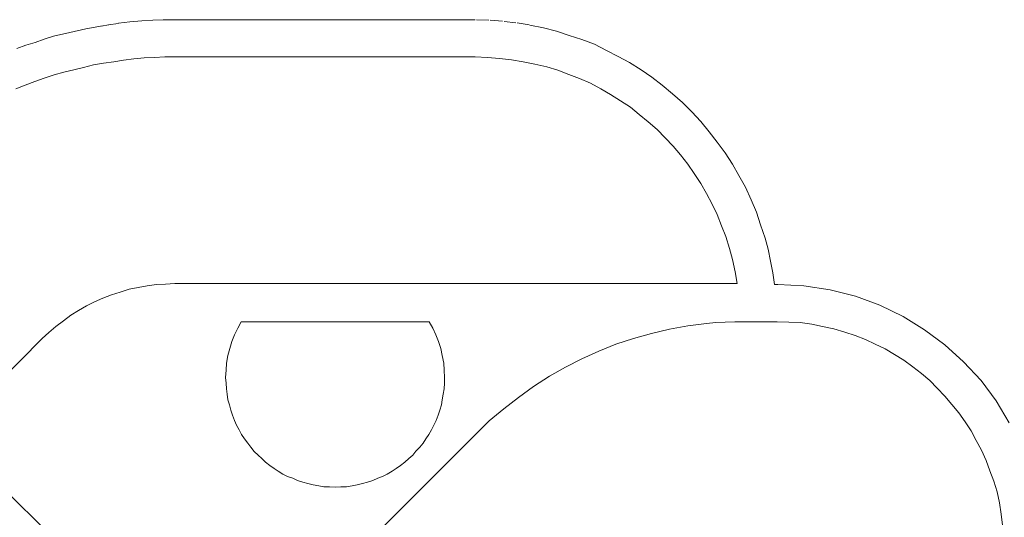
# Model space of a CAD drawing. Extents: x 64716 to 7565828, y -87108 to 5881792.
# Tile 135 of 160: x 291631 to 292405, y -43670 to -43279. Entities that reach past the tile are written whole.
import ezdxf

# ---------------------------------------------------------------- set-up
doc = ezdxf.new("R2010")
doc.units = 0
doc.header["$MEASUREMENT"] = 0
doc.layers.add('linii', color=7, linetype='Continuous', lineweight=15)

msp = doc.modelspace()

# ---------------------------------------------------------------- linework, layer by layer
at = {"layer": 'linii'}
for p, q in [((291717.77, -43281.13, 0), (291727.22, -43280.27, 0)), ((291727.22, -43280.27, 0), (291736, -43279.87, 0)), ((291736, -43279.87, 0), (291744.13, -43279.5, 0)), ((291744.13, -43279.5, 0), (291989.26, -43279.47, 0)), ((291990.39, -43279.5, 0), (291999.99, -43279.86, 0)), ((292001.11, -43279.93, 0), (292010.72, -43280.67, 0)), ((291670.84, -43289.56, 0), (291683.4, -43286.61, 0)), ((291670.84, -43289.56, 0), (291683.4, -43286.61, 0)), ((291670.84, -43289.56, 0), (291683.4, -43286.61, 0)), ((291670.84, -43289.56, 0), (291683.4, -43286.61, 0)), ((291683.4, -43286.61, 0), (291696.33, -43284.39, 0)), ((291683.4, -43286.61, 0), (291696.33, -43284.39, 0)), ((291683.4, -43286.61, 0), (291696.33, -43284.39, 0)), ((291683.4, -43286.61, 0), (291696.33, -43284.39, 0)), ((291695.45, -43284.54, 0), (291701.24, -43283.44, 0)), ((291701.05, -43283.46, 0), (291708.81, -43282.35, 0)), ((291709, -43282.33, 0), (291717.77, -43281.13, 0)), ((292011.96, -43280.79, 0), (292021.2, -43281.9, 0)), ((292022.33, -43282.06, 0), (292031.57, -43283.54, 0)), ((292032.11, -43283.65, 0), (292042.82, -43285.87, 0)), ((292032.11, -43283.65, 0), (292042.82, -43285.87, 0)), ((292032.11, -43283.65, 0), (292042.82, -43285.87, 0)), ((292032.11, -43283.65, 0), (292042.82, -43285.87, 0)), ((292042.82, -43285.87, 0), (292053.17, -43288.46, 0)), ((292042.82, -43285.87, 0), (292053.17, -43288.46, 0)), ((292042.82, -43285.87, 0), (292053.17, -43288.46, 0)), ((292042.82, -43285.87, 0), (292053.17, -43288.46, 0)), ((291643.51, -43297.32, 0), (291650.53, -43294.74, 0)), ((291643.51, -43297.32, 0), (291650.53, -43294.74, 0)), ((291643.51, -43297.32, 0), (291650.53, -43294.74, 0)), ((291643.51, -43297.32, 0), (291650.53, -43294.74, 0)), ((291650.53, -43294.74, 0), (291657.92, -43292.52, 0)), ((291650.53, -43294.74, 0), (291657.92, -43292.52, 0)), ((291650.53, -43294.74, 0), (291657.92, -43292.52, 0)), ((291650.53, -43294.74, 0), (291657.92, -43292.52, 0)), ((291657.92, -43292.52, 0), (291670.84, -43289.56, 0)), ((291657.92, -43292.52, 0), (291670.84, -43289.56, 0)), ((291657.92, -43292.52, 0), (291670.84, -43289.56, 0)), ((291657.92, -43292.52, 0), (291670.84, -43289.56, 0)), ((292053.17, -43288.46, 0), (292063.14, -43291.78, 0)), ((292053.17, -43288.46, 0), (292063.14, -43291.78, 0)), ((292053.17, -43288.46, 0), (292063.14, -43291.78, 0)), ((292053.17, -43288.46, 0), (292063.14, -43291.78, 0)), ((292063.14, -43291.78, 0), (292073.11, -43295.11, 0)), ((292063.14, -43291.78, 0), (292073.11, -43295.11, 0)), ((292063.14, -43291.78, 0), (292073.11, -43295.11, 0)), ((292063.14, -43291.78, 0), (292073.11, -43295.11, 0)), ((292073.11, -43295.11, 0), (292083.09, -43298.8, 0)), ((292073.11, -43295.11, 0), (292083.09, -43298.8, 0)), ((292073.11, -43295.11, 0), (292083.09, -43298.8, 0)), ((292073.11, -43295.11, 0), (292083.09, -43298.8, 0)), ((291629.1, -43302.12, 0), (291636.12, -43299.54, 0)), ((291629.1, -43302.12, 0), (291636.12, -43299.54, 0)), ((291629.1, -43302.12, 0), (291636.12, -43299.54, 0)), ((291629.1, -43302.12, 0), (291636.12, -43299.54, 0)), ((291636.12, -43299.54, 0), (291643.51, -43297.32, 0)), ((291636.12, -43299.54, 0), (291643.51, -43297.32, 0)), ((291636.12, -43299.54, 0), (291643.51, -43297.32, 0)), ((291636.12, -43299.54, 0), (291643.51, -43297.32, 0)), ((292083.09, -43298.8, 0), (292092.32, -43303.6, 0)), ((292083.09, -43298.8, 0), (292092.32, -43303.6, 0)), ((292083.09, -43298.8, 0), (292092.32, -43303.6, 0)), ((292083.09, -43298.8, 0), (292092.32, -43303.6, 0)), ((292092.32, -43303.6, 0), (292101.56, -43308.4, 0)), ((292092.32, -43303.6, 0), (292101.56, -43308.4, 0)), ((292092.32, -43303.6, 0), (292101.56, -43308.4, 0)), ((292092.32, -43303.6, 0), (292101.56, -43308.4, 0)), ((291705.2, -43312.47, 0), (291712.95, -43311.36, 0)), ((291705.2, -43312.47, 0), (291712.95, -43311.36, 0)), ((291712.95, -43311.36, 0), (291721.08, -43310.25, 0)), ((291712.95, -43311.36, 0), (291721.08, -43310.25, 0)), ((291721.08, -43310.25, 0), (291729.21, -43309.51, 0)), ((291721.08, -43310.25, 0), (291729.21, -43309.51, 0)), ((291729.21, -43309.51, 0), (291737.33, -43309.14, 0)), ((291729.21, -43309.51, 0), (291737.33, -43309.14, 0)), ((291737.33, -43309.14, 0), (291745.46, -43308.77, 0)), ((291737.33, -43309.14, 0), (291745.46, -43308.77, 0)), ((291745.46, -43308.77, 0), (291753.59, -43308.77, 0)), ((291745.46, -43308.77, 0), (291753.59, -43308.77, 0)), ((291753.59, -43308.77, 0), (291989.26, -43308.77, 0)), ((291753.59, -43308.77, 0), (291989.26, -43308.77, 0)), ((291989.26, -43308.77, 0), (291998.87, -43309.14, 0)), ((291989.26, -43308.77, 0), (291998.87, -43309.14, 0)), ((291998.87, -43309.14, 0), (292008.47, -43309.88, 0)), ((291998.87, -43309.14, 0), (292008.47, -43309.88, 0)), ((292008.47, -43309.88, 0), (292017.7, -43310.99, 0)), ((292008.47, -43309.88, 0), (292017.7, -43310.99, 0)), ((292017.7, -43310.99, 0), (292026.94, -43312.47, 0)), ((292017.7, -43310.99, 0), (292026.94, -43312.47, 0)), ((292101.56, -43308.4, 0), (292110.42, -43313.21, 0)), ((292101.56, -43308.4, 0), (292110.42, -43313.21, 0)), ((292101.56, -43308.4, 0), (292110.42, -43313.21, 0)), ((292101.56, -43308.4, 0), (292110.42, -43313.21, 0)), ((291666.04, -43320.59, 0), (291673.8, -43318.75, 0)), ((291666.04, -43320.59, 0), (291673.8, -43318.75, 0)), ((291673.8, -43318.75, 0), (291681.56, -43316.9, 0)), ((291673.8, -43318.75, 0), (291681.56, -43316.9, 0)), ((291681.56, -43316.9, 0), (291689.31, -43315.05, 0)), ((291681.56, -43316.9, 0), (291689.31, -43315.05, 0)), ((291689.31, -43315.05, 0), (291697.07, -43313.58, 0)), ((291689.31, -43315.05, 0), (291697.07, -43313.58, 0)), ((291697.07, -43313.58, 0), (291705.2, -43312.47, 0)), ((291697.07, -43313.58, 0), (291705.2, -43312.47, 0)), ((292026.94, -43312.47, 0), (292036.17, -43314.31, 0)), ((292026.94, -43312.47, 0), (292036.17, -43314.31, 0)), ((292036.17, -43314.31, 0), (292045.41, -43316.53, 0)), ((292036.17, -43314.31, 0), (292045.41, -43316.53, 0)), ((292045.41, -43316.53, 0), (292054.27, -43319.12, 0)), ((292045.41, -43316.53, 0), (292054.27, -43319.12, 0)), ((292054.27, -43319.12, 0), (292062.77, -43322.44, 0)), ((292054.27, -43319.12, 0), (292062.77, -43322.44, 0)), ((292110.42, -43313.21, 0), (292119.66, -43318.75, 0)), ((292110.42, -43313.21, 0), (292119.66, -43318.75, 0)), ((292110.42, -43313.21, 0), (292119.66, -43318.75, 0)), ((292110.42, -43313.21, 0), (292119.66, -43318.75, 0)), ((292119.66, -43318.75, 0), (292128.15, -43324.66, 0)), ((292119.66, -43318.75, 0), (292128.15, -43324.66, 0)), ((292119.66, -43318.75, 0), (292128.15, -43324.66, 0)), ((292119.66, -43318.75, 0), (292128.15, -43324.66, 0)), ((291643.14, -43327.98, 0), (291650.53, -43325.4, 0)), ((291643.14, -43327.98, 0), (291650.53, -43325.4, 0)), ((291650.53, -43325.4, 0), (291658.28, -43322.81, 0)), ((291650.53, -43325.4, 0), (291658.28, -43322.81, 0)), ((291658.28, -43322.81, 0), (291666.04, -43320.59, 0)), ((291658.28, -43322.81, 0), (291666.04, -43320.59, 0)), ((292062.77, -43322.44, 0), (292071.27, -43325.77, 0)), ((292062.77, -43322.44, 0), (292071.27, -43325.77, 0)), ((292071.27, -43325.77, 0), (292079.76, -43329.46, 0)), ((292071.27, -43325.77, 0), (292079.76, -43329.46, 0)), ((292128.15, -43324.66, 0), (292136.28, -43330.94, 0)), ((292128.15, -43324.66, 0), (292136.28, -43330.94, 0)), ((292128.15, -43324.66, 0), (292136.28, -43330.94, 0)), ((292128.15, -43324.66, 0), (292136.28, -43330.94, 0)), ((291628.36, -43333.89, 0), (291635.75, -43330.94, 0)), ((291628.36, -43333.89, 0), (291635.75, -43330.94, 0)), ((291635.75, -43330.94, 0), (291643.14, -43327.98, 0)), ((291635.75, -43330.94, 0), (291643.14, -43327.98, 0)), ((292079.76, -43329.46, 0), (292087.89, -43333.89, 0)), ((292079.76, -43329.46, 0), (292087.89, -43333.89, 0)), ((292087.89, -43333.89, 0), (292095.65, -43338.32, 0)), ((292087.89, -43333.89, 0), (292095.65, -43338.32, 0)), ((292136.28, -43330.94, 0), (292144.41, -43337.59, 0)), ((292136.28, -43330.94, 0), (292144.41, -43337.59, 0)), ((292136.28, -43330.94, 0), (292144.41, -43337.59, 0)), ((292136.28, -43330.94, 0), (292144.41, -43337.59, 0)), ((292095.65, -43338.32, 0), (292103.4, -43343.13, 0)), ((292095.65, -43338.32, 0), (292103.4, -43343.13, 0)), ((292144.41, -43337.59, 0), (292152.16, -43344.6, 0)), ((292144.41, -43337.59, 0), (292152.16, -43344.6, 0)), ((292144.41, -43337.59, 0), (292152.16, -43344.6, 0)), ((292144.41, -43337.59, 0), (292152.16, -43344.6, 0)), ((292103.4, -43343.13, 0), (292111.16, -43348.3, 0)), ((292103.4, -43343.13, 0), (292111.16, -43348.3, 0)), ((292111.16, -43348.3, 0), (292118.18, -43353.84, 0)), ((292111.16, -43348.3, 0), (292118.18, -43353.84, 0)), ((292152.16, -43344.6, 0), (292159.55, -43351.99, 0)), ((292152.16, -43344.6, 0), (292159.55, -43351.99, 0)), ((292152.16, -43344.6, 0), (292159.55, -43351.99, 0)), ((292152.16, -43344.6, 0), (292159.55, -43351.99, 0)), ((292118.18, -43353.84, 0), (292125.2, -43359.75, 0)), ((292118.18, -43353.84, 0), (292125.2, -43359.75, 0)), ((292159.55, -43351.99, 0), (292166.57, -43359.38, 0)), ((292159.55, -43351.99, 0), (292166.57, -43359.38, 0)), ((292159.55, -43351.99, 0), (292166.57, -43359.38, 0)), ((292159.55, -43351.99, 0), (292166.57, -43359.38, 0)), ((292125.2, -43359.75, 0), (292132.22, -43365.66, 0)), ((292125.2, -43359.75, 0), (292132.22, -43365.66, 0)), ((292166.57, -43359.38, 0), (292173.22, -43367.51, 0)), ((292166.57, -43359.38, 0), (292173.22, -43367.51, 0)), ((292166.57, -43359.38, 0), (292173.22, -43367.51, 0)), ((292166.57, -43359.38, 0), (292173.22, -43367.51, 0)), ((292132.22, -43365.66, 0), (292138.5, -43372.31, 0)), ((292132.22, -43365.66, 0), (292138.5, -43372.31, 0)), ((292138.5, -43372.31, 0), (292144.78, -43378.96, 0)), ((292138.5, -43372.31, 0), (292144.78, -43378.96, 0)), ((292173.22, -43367.51, 0), (292179.5, -43375.63, 0)), ((292173.22, -43367.51, 0), (292179.5, -43375.63, 0)), ((292173.22, -43367.51, 0), (292179.5, -43375.63, 0)), ((292173.22, -43367.51, 0), (292179.5, -43375.63, 0)), ((292144.78, -43378.96, 0), (292150.69, -43385.61, 0)), ((292144.78, -43378.96, 0), (292150.69, -43385.61, 0)), ((292179.5, -43375.63, 0), (292185.78, -43384.13, 0)), ((292179.5, -43375.63, 0), (292185.78, -43384.13, 0)), ((292179.5, -43375.63, 0), (292185.78, -43384.13, 0)), ((292179.5, -43375.63, 0), (292185.78, -43384.13, 0)), ((292150.69, -43385.61, 0), (292156.23, -43393, 0)), ((292150.69, -43385.61, 0), (292156.23, -43393, 0)), ((292185.78, -43384.13, 0), (292191.32, -43393, 0)), ((292185.78, -43384.13, 0), (292191.32, -43393, 0)), ((292185.78, -43384.13, 0), (292191.32, -43393, 0)), ((292185.78, -43384.13, 0), (292191.32, -43393, 0)), ((292156.23, -43393, 0), (292161.4, -43400.38, 0)), ((292156.23, -43393, 0), (292161.4, -43400.38, 0)), ((292191.32, -43393, 0), (292196.49, -43401.86, 0)), ((292191.32, -43393, 0), (292196.49, -43401.86, 0)), ((292191.32, -43393, 0), (292196.49, -43401.86, 0)), ((292191.32, -43393, 0), (292196.49, -43401.86, 0)), ((292161.4, -43400.38, 0), (292166.57, -43408.14, 0)), ((292161.4, -43400.38, 0), (292166.57, -43408.14, 0)), ((292196.49, -43401.86, 0), (292201.66, -43411.1, 0)), ((292196.49, -43401.86, 0), (292201.66, -43411.1, 0)), ((292196.49, -43401.86, 0), (292201.66, -43411.1, 0)), ((292196.49, -43401.86, 0), (292201.66, -43411.1, 0)), ((292166.57, -43408.14, 0), (292171, -43415.9, 0)), ((292166.57, -43408.14, 0), (292171, -43415.9, 0)), ((292201.66, -43411.1, 0), (292206.09, -43421.07, 0)), ((292201.66, -43411.1, 0), (292206.09, -43421.07, 0)), ((292201.66, -43411.1, 0), (292206.09, -43421.07, 0)), ((292201.66, -43411.1, 0), (292206.09, -43421.07, 0)), ((292171, -43415.9, 0), (292175.44, -43424.39, 0)), ((292171, -43415.9, 0), (292175.44, -43424.39, 0)), ((292175.44, -43424.39, 0), (292179.5, -43432.52, 0)), ((292175.44, -43424.39, 0), (292179.5, -43432.52, 0)), ((292206.09, -43421.07, 0), (292210.16, -43430.67, 0)), ((292206.09, -43421.07, 0), (292210.16, -43430.67, 0)), ((292206.09, -43421.07, 0), (292210.16, -43430.67, 0)), ((292206.09, -43421.07, 0), (292210.16, -43430.67, 0)), ((292179.5, -43432.52, 0), (292182.82, -43441.39, 0)), ((292179.5, -43432.52, 0), (292182.82, -43441.39, 0)), ((292210.16, -43430.67, 0), (292213.48, -43440.65, 0)), ((292210.16, -43430.67, 0), (292213.48, -43440.65, 0)), ((292210.16, -43430.67, 0), (292213.48, -43440.65, 0)), ((292210.16, -43430.67, 0), (292213.48, -43440.65, 0)), ((292182.82, -43441.39, 0), (292186.15, -43449.88, 0)), ((292182.82, -43441.39, 0), (292186.15, -43449.88, 0)), ((292213.48, -43440.65, 0), (292217.18, -43450.99, 0)), ((292213.48, -43440.65, 0), (292217.18, -43450.99, 0)), ((292213.48, -43440.65, 0), (292217.18, -43450.99, 0)), ((292213.48, -43440.65, 0), (292217.18, -43450.99, 0)), ((292186.15, -43449.88, 0), (292189.1, -43459.12, 0)), ((292186.15, -43449.88, 0), (292189.1, -43459.12, 0)), ((292217.18, -43450.99, 0), (292219.39, -43459.86, 0)), ((292217.18, -43450.99, 0), (292219.39, -43459.86, 0)), ((292217.18, -43450.99, 0), (292219.39, -43459.86, 0)), ((292217.18, -43450.99, 0), (292219.39, -43459.86, 0)), ((292189.1, -43459.12, 0), (292191.32, -43467.98, 0)), ((292189.1, -43459.12, 0), (292191.32, -43467.98, 0)), ((292219.39, -43459.86, 0), (292221.24, -43469.09, 0)), ((292219.39, -43459.86, 0), (292221.24, -43469.09, 0)), ((292219.39, -43459.86, 0), (292221.24, -43469.09, 0)), ((292219.39, -43459.86, 0), (292221.24, -43469.09, 0)), ((292191.32, -43467.98, 0), (292193.54, -43477.59, 0)), ((292191.32, -43467.98, 0), (292193.54, -43477.59, 0)), ((292221.24, -43469.09, 0), (292223.09, -43478.32, 0)), ((292221.24, -43469.09, 0), (292223.09, -43478.32, 0)), ((292221.24, -43469.09, 0), (292223.09, -43478.32, 0)), ((292221.24, -43469.09, 0), (292223.09, -43478.32, 0)), ((292193.54, -43477.59, 0), (292195.01, -43486.82, 0)), ((292193.54, -43477.59, 0), (292195.01, -43486.82, 0)), ((292223.09, -43478.32, 0), (292224.56, -43487.56, 0)), ((292223.09, -43478.32, 0), (292224.56, -43487.56, 0)), ((292223.09, -43478.32, 0), (292224.56, -43487.56, 0)), ((292223.09, -43478.32, 0), (292224.56, -43487.56, 0)), ((291731.42, -43488.67, 0), (291724.41, -43489.78, 0)), ((291731.42, -43488.67, 0), (291724.41, -43489.78, 0)), ((291738.81, -43487.56, 0), (291731.42, -43488.67, 0)), ((291738.81, -43487.56, 0), (291731.42, -43488.67, 0)), ((291745.83, -43487.19, 0), (291738.81, -43487.56, 0)), ((291745.83, -43487.19, 0), (291738.81, -43487.56, 0)), ((291753.22, -43486.82, 0), (291745.83, -43487.19, 0)), ((291753.22, -43486.82, 0), (291745.83, -43487.19, 0)), ((292195.01, -43486.82, 0), (291753.22, -43486.82, 0)), ((292195.01, -43486.82, 0), (291753.22, -43486.82, 0)), ((292224.56, -43487.56, 0), (292227.15, -43487.56, 0)), ((292224.56, -43487.56, 0), (292227.15, -43487.56, 0)), ((292224.56, -43487.56, 0), (292227.15, -43487.56, 0)), ((292224.56, -43487.56, 0), (292227.15, -43487.56, 0)), ((292227.15, -43487.56, 0), (292247.47, -43488.67, 0)), ((292227.15, -43487.56, 0), (292247.47, -43488.67, 0)), ((292227.15, -43487.56, 0), (292247.47, -43488.67, 0)), ((292227.15, -43487.56, 0), (292247.47, -43488.67, 0)), ((292247.47, -43488.67, 0), (292268.15, -43491.62, 0)), ((292247.47, -43488.67, 0), (292268.15, -43491.62, 0)), ((292247.47, -43488.67, 0), (292268.15, -43491.62, 0)), ((292247.47, -43488.67, 0), (292268.15, -43491.62, 0)), ((291703.35, -43495.69, 0), (291696.7, -43498.27, 0)), ((291703.35, -43495.69, 0), (291696.7, -43498.27, 0)), ((291710.37, -43493.47, 0), (291703.35, -43495.69, 0)), ((291710.37, -43493.47, 0), (291703.35, -43495.69, 0)), ((291717.39, -43491.25, 0), (291710.37, -43493.47, 0)), ((291717.39, -43491.25, 0), (291710.37, -43493.47, 0)), ((291724.41, -43489.78, 0), (291717.39, -43491.25, 0)), ((291724.41, -43489.78, 0), (291717.39, -43491.25, 0)), ((292268.15, -43491.62, 0), (292288.1, -43496.79, 0)), ((292268.15, -43491.62, 0), (292288.1, -43496.79, 0)), ((292268.15, -43491.62, 0), (292288.1, -43496.79, 0)), ((292268.15, -43491.62, 0), (292288.1, -43496.79, 0)), ((292288.1, -43496.79, 0), (292307.31, -43503.81, 0)), ((292288.1, -43496.79, 0), (292307.31, -43503.81, 0)), ((292288.1, -43496.79, 0), (292307.31, -43503.81, 0)), ((292288.1, -43496.79, 0), (292307.31, -43503.81, 0)), ((291683.77, -43504.18, 0), (291677.49, -43507.88, 0)), ((291683.77, -43504.18, 0), (291677.49, -43507.88, 0)), ((291690.05, -43501.23, 0), (291683.77, -43504.18, 0)), ((291690.05, -43501.23, 0), (291683.77, -43504.18, 0)), ((291696.7, -43498.27, 0), (291690.05, -43501.23, 0)), ((291696.7, -43498.27, 0), (291690.05, -43501.23, 0)), ((292307.31, -43503.81, 0), (292325.41, -43512.68, 0)), ((292307.31, -43503.81, 0), (292325.41, -43512.68, 0)), ((292307.31, -43503.81, 0), (292325.41, -43512.68, 0)), ((292307.31, -43503.81, 0), (292325.41, -43512.68, 0)), ((291671.58, -43511.57, 0), (291665.67, -43516, 0)), ((291671.58, -43511.57, 0), (291665.67, -43516, 0)), ((291677.49, -43507.88, 0), (291671.58, -43511.57, 0)), ((291677.49, -43507.88, 0), (291671.58, -43511.57, 0)), ((291665.67, -43516, 0), (291659.76, -43520.44, 0)), ((291665.67, -43516, 0), (291659.76, -43520.44, 0)), ((291802.72, -43521.91, 0), (291805.3, -43516.74, 0)), ((291802.72, -43521.91, 0), (291805.3, -43516.74, 0)), ((291805.3, -43516.74, 0), (291953.06, -43516.74, 0)), ((291805.3, -43516.74, 0), (291953.06, -43516.74, 0)), ((291953.06, -43516.74, 0), (291956.02, -43521.91, 0)), ((291953.06, -43516.74, 0), (291956.02, -43521.91, 0)), ((292141.82, -43522.65, 0), (292156.23, -43520.07, 0)), ((292141.82, -43522.65, 0), (292156.23, -43520.07, 0)), ((292141.82, -43522.65, 0), (292156.23, -43520.07, 0)), ((292141.82, -43522.65, 0), (292156.23, -43520.07, 0)), ((292156.23, -43520.07, 0), (292171, -43518.22, 0)), ((292156.23, -43520.07, 0), (292171, -43518.22, 0)), ((292156.23, -43520.07, 0), (292171, -43518.22, 0)), ((292156.23, -43520.07, 0), (292171, -43518.22, 0)), ((292171, -43518.22, 0), (292178.39, -43517.48, 0)), ((292171, -43518.22, 0), (292178.39, -43517.48, 0)), ((292171, -43518.22, 0), (292178.39, -43517.48, 0)), ((292171, -43518.22, 0), (292178.39, -43517.48, 0)), ((292178.39, -43517.48, 0), (292185.78, -43517.11, 0)), ((292178.39, -43517.48, 0), (292185.78, -43517.11, 0)), ((292178.39, -43517.48, 0), (292185.78, -43517.11, 0)), ((292178.39, -43517.48, 0), (292185.78, -43517.11, 0)), ((292185.78, -43517.11, 0), (292193.17, -43516.74, 0)), ((292185.78, -43517.11, 0), (292193.17, -43516.74, 0)), ((292185.78, -43517.11, 0), (292193.17, -43516.74, 0)), ((292185.78, -43517.11, 0), (292193.17, -43516.74, 0)), ((292193.17, -43516.74, 0), (292200.55, -43516.74, 0)), ((292193.17, -43516.74, 0), (292200.55, -43516.74, 0)), ((292193.17, -43516.74, 0), (292200.55, -43516.74, 0)), ((292193.17, -43516.74, 0), (292200.55, -43516.74, 0)), ((292200.55, -43516.74, 0), (292226.41, -43516.74, 0)), ((292200.55, -43516.74, 0), (292226.41, -43516.74, 0)), ((292200.55, -43516.74, 0), (292226.41, -43516.74, 0)), ((292200.55, -43516.74, 0), (292226.41, -43516.74, 0)), ((292226.41, -43516.74, 0), (292235.65, -43517.11, 0)), ((292226.41, -43516.74, 0), (292235.65, -43517.11, 0)), ((292226.41, -43516.74, 0), (292235.65, -43517.11, 0)), ((292226.41, -43516.74, 0), (292235.65, -43517.11, 0)), ((292235.65, -43517.11, 0), (292244.51, -43517.48, 0)), ((292235.65, -43517.11, 0), (292244.51, -43517.48, 0)), ((292235.65, -43517.11, 0), (292244.51, -43517.48, 0)), ((292235.65, -43517.11, 0), (292244.51, -43517.48, 0)), ((292244.51, -43517.48, 0), (292253.75, -43518.59, 0)), ((292244.51, -43517.48, 0), (292253.75, -43518.59, 0)), ((292244.51, -43517.48, 0), (292253.75, -43518.59, 0)), ((292244.51, -43517.48, 0), (292253.75, -43518.59, 0)), ((292253.75, -43518.59, 0), (292262.24, -43520.44, 0)), ((292253.75, -43518.59, 0), (292262.24, -43520.44, 0)), ((292253.75, -43518.59, 0), (292262.24, -43520.44, 0)), ((292253.75, -43518.59, 0), (292262.24, -43520.44, 0)), ((292325.41, -43512.68, 0), (292342.4, -43523.02, 0)), ((292325.41, -43512.68, 0), (292342.4, -43523.02, 0)), ((292325.41, -43512.68, 0), (292342.4, -43523.02, 0)), ((292325.41, -43512.68, 0), (292342.4, -43523.02, 0)), ((291654.22, -43525.24, 0), (291649.05, -43530.04, 0)), ((291654.22, -43525.24, 0), (291649.05, -43530.04, 0)), ((291659.76, -43520.44, 0), (291654.22, -43525.24, 0)), ((291659.76, -43520.44, 0), (291654.22, -43525.24, 0)), ((291797.92, -43532.26, 0), (291800.13, -43527.08, 0)), ((291797.92, -43532.26, 0), (291800.13, -43527.08, 0)), ((291800.13, -43527.08, 0), (291802.72, -43521.91, 0)), ((291800.13, -43527.08, 0), (291802.72, -43521.91, 0)), ((291956.02, -43521.91, 0), (291958.23, -43527.08, 0)), ((291956.02, -43521.91, 0), (291958.23, -43527.08, 0)), ((291958.23, -43527.08, 0), (291960.45, -43532.26, 0)), ((291958.23, -43527.08, 0), (291960.45, -43532.26, 0)), ((292113.75, -43530.04, 0), (292127.78, -43525.98, 0)), ((292113.75, -43530.04, 0), (292127.78, -43525.98, 0)), ((292113.75, -43530.04, 0), (292127.78, -43525.98, 0)), ((292113.75, -43530.04, 0), (292127.78, -43525.98, 0)), ((292127.78, -43525.98, 0), (292141.82, -43522.65, 0)), ((292127.78, -43525.98, 0), (292141.82, -43522.65, 0)), ((292127.78, -43525.98, 0), (292141.82, -43522.65, 0)), ((292127.78, -43525.98, 0), (292141.82, -43522.65, 0)), ((292262.24, -43520.44, 0), (292271.11, -43522.28, 0)), ((292262.24, -43520.44, 0), (292271.11, -43522.28, 0)), ((292262.24, -43520.44, 0), (292271.11, -43522.28, 0)), ((292262.24, -43520.44, 0), (292271.11, -43522.28, 0)), ((292271.11, -43522.28, 0), (292279.6, -43524.87, 0)), ((292271.11, -43522.28, 0), (292279.6, -43524.87, 0)), ((292271.11, -43522.28, 0), (292279.6, -43524.87, 0)), ((292271.11, -43522.28, 0), (292279.6, -43524.87, 0)), ((292279.6, -43524.87, 0), (292287.73, -43527.45, 0)), ((292279.6, -43524.87, 0), (292287.73, -43527.45, 0)), ((292279.6, -43524.87, 0), (292287.73, -43527.45, 0)), ((292279.6, -43524.87, 0), (292287.73, -43527.45, 0)), ((292287.73, -43527.45, 0), (292295.86, -43530.78, 0)), ((292287.73, -43527.45, 0), (292295.86, -43530.78, 0)), ((292287.73, -43527.45, 0), (292295.86, -43530.78, 0)), ((292287.73, -43527.45, 0), (292295.86, -43530.78, 0)), ((292342.4, -43523.02, 0), (292358.28, -43534.84, 0)), ((292342.4, -43523.02, 0), (292358.28, -43534.84, 0)), ((292342.4, -43523.02, 0), (292358.28, -43534.84, 0)), ((292342.4, -43523.02, 0), (292358.28, -43534.84, 0)), ((291649.05, -43530.04, 0), (291503.51, -43675.95, 0)), ((291649.05, -43530.04, 0), (291503.51, -43675.95, 0)), ((291796.44, -43537.8, 0), (291797.92, -43532.26, 0)), ((291796.44, -43537.8, 0), (291797.92, -43532.26, 0)), ((291960.45, -43532.26, 0), (291962.3, -43537.8, 0)), ((291960.45, -43532.26, 0), (291962.3, -43537.8, 0)), ((292086.41, -43540.01, 0), (292099.71, -43534.47, 0)), ((292086.41, -43540.01, 0), (292099.71, -43534.47, 0)), ((292086.41, -43540.01, 0), (292099.71, -43534.47, 0)), ((292086.41, -43540.01, 0), (292099.71, -43534.47, 0)), ((292099.71, -43534.47, 0), (292113.75, -43530.04, 0)), ((292099.71, -43534.47, 0), (292113.75, -43530.04, 0)), ((292099.71, -43534.47, 0), (292113.75, -43530.04, 0)), ((292099.71, -43534.47, 0), (292113.75, -43530.04, 0)), ((292295.86, -43530.78, 0), (292303.61, -43534.47, 0)), ((292295.86, -43530.78, 0), (292303.61, -43534.47, 0)), ((292295.86, -43530.78, 0), (292303.61, -43534.47, 0)), ((292295.86, -43530.78, 0), (292303.61, -43534.47, 0)), ((292303.61, -43534.47, 0), (292311.37, -43538.17, 0)), ((292303.61, -43534.47, 0), (292311.37, -43538.17, 0)), ((292303.61, -43534.47, 0), (292311.37, -43538.17, 0)), ((292303.61, -43534.47, 0), (292311.37, -43538.17, 0)), ((292358.28, -43534.84, 0), (292373.06, -43548.14, 0)), ((292358.28, -43534.84, 0), (292373.06, -43548.14, 0)), ((292358.28, -43534.84, 0), (292373.06, -43548.14, 0)), ((292358.28, -43534.84, 0), (292373.06, -43548.14, 0)), ((291793.85, -43549.25, 0), (291794.96, -43543.34, 0)), ((291793.85, -43549.25, 0), (291794.96, -43543.34, 0)), ((291794.96, -43543.34, 0), (291796.44, -43537.8, 0)), ((291794.96, -43543.34, 0), (291796.44, -43537.8, 0)), ((291962.3, -43537.8, 0), (291963.4, -43543.34, 0)), ((291962.3, -43537.8, 0), (291963.4, -43543.34, 0)), ((291963.4, -43543.34, 0), (291964.51, -43549.25, 0)), ((291963.4, -43543.34, 0), (291964.51, -43549.25, 0)), ((292073.11, -43545.92, 0), (292086.41, -43540.01, 0)), ((292073.11, -43545.92, 0), (292086.41, -43540.01, 0)), ((292073.11, -43545.92, 0), (292086.41, -43540.01, 0)), ((292073.11, -43545.92, 0), (292086.41, -43540.01, 0)), ((292311.37, -43538.17, 0), (292318.76, -43542.6, 0)), ((292311.37, -43538.17, 0), (292318.76, -43542.6, 0)), ((292311.37, -43538.17, 0), (292318.76, -43542.6, 0)), ((292311.37, -43538.17, 0), (292318.76, -43542.6, 0)), ((292318.76, -43542.6, 0), (292326.15, -43547.03, 0)), ((292318.76, -43542.6, 0), (292326.15, -43547.03, 0)), ((292318.76, -43542.6, 0), (292326.15, -43547.03, 0)), ((292318.76, -43542.6, 0), (292326.15, -43547.03, 0)), ((291793.48, -43554.79, 0), (291793.85, -43549.25, 0)), ((291793.48, -43554.79, 0), (291793.85, -43549.25, 0)), ((291964.51, -43549.25, 0), (291964.88, -43554.79, 0)), ((291964.51, -43549.25, 0), (291964.88, -43554.79, 0)), ((292060.18, -43552.57, 0), (292073.11, -43545.92, 0)), ((292060.18, -43552.57, 0), (292073.11, -43545.92, 0)), ((292060.18, -43552.57, 0), (292073.11, -43545.92, 0)), ((292060.18, -43552.57, 0), (292073.11, -43545.92, 0)), ((292326.15, -43547.03, 0), (292333.17, -43552.2, 0)), ((292326.15, -43547.03, 0), (292333.17, -43552.2, 0)), ((292326.15, -43547.03, 0), (292333.17, -43552.2, 0)), ((292326.15, -43547.03, 0), (292333.17, -43552.2, 0)), ((292373.06, -43548.14, 0), (292386.73, -43562.92, 0)), ((292373.06, -43548.14, 0), (292386.73, -43562.92, 0)), ((292373.06, -43548.14, 0), (292386.73, -43562.92, 0)), ((292373.06, -43548.14, 0), (292386.73, -43562.92, 0)), ((291793.11, -43560.7, 0), (291793.48, -43554.79, 0)), ((291793.11, -43560.7, 0), (291793.48, -43554.79, 0)), ((291964.88, -43554.79, 0), (291965.25, -43560.7, 0)), ((291964.88, -43554.79, 0), (291965.25, -43560.7, 0)), ((292047.63, -43559.59, 0), (292060.18, -43552.57, 0)), ((292047.63, -43559.59, 0), (292060.18, -43552.57, 0)), ((292047.63, -43559.59, 0), (292060.18, -43552.57, 0)), ((292047.63, -43559.59, 0), (292060.18, -43552.57, 0)), ((292333.17, -43552.2, 0), (292339.82, -43557.37, 0)), ((292333.17, -43552.2, 0), (292339.82, -43557.37, 0)), ((292333.17, -43552.2, 0), (292339.82, -43557.37, 0)), ((292333.17, -43552.2, 0), (292339.82, -43557.37, 0)), ((292339.82, -43557.37, 0), (292346.46, -43562.92, 0)), ((292339.82, -43557.37, 0), (292346.46, -43562.92, 0)), ((292339.82, -43557.37, 0), (292346.46, -43562.92, 0)), ((292339.82, -43557.37, 0), (292346.46, -43562.92, 0)), ((291793.48, -43565.13, 0), (291793.11, -43560.7, 0)), ((291793.48, -43565.13, 0), (291793.11, -43560.7, 0)), ((291793.85, -43569.56, 0), (291793.48, -43565.13, 0)), ((291793.85, -43569.56, 0), (291793.48, -43565.13, 0)), ((291965.25, -43565.13, 0), (291964.88, -43569.56, 0)), ((291965.25, -43565.13, 0), (291964.88, -43569.56, 0)), ((291965.25, -43560.7, 0), (291965.25, -43565.13, 0)), ((291965.25, -43560.7, 0), (291965.25, -43565.13, 0)), ((292035.07, -43567.72, 0), (292047.63, -43559.59, 0)), ((292035.07, -43567.72, 0), (292047.63, -43559.59, 0)), ((292035.07, -43567.72, 0), (292047.63, -43559.59, 0)), ((292035.07, -43567.72, 0), (292047.63, -43559.59, 0)), ((292346.46, -43562.92, 0), (292352.37, -43568.83, 0)), ((292346.46, -43562.92, 0), (292352.37, -43568.83, 0)), ((292346.46, -43562.92, 0), (292352.37, -43568.83, 0)), ((292346.46, -43562.92, 0), (292352.37, -43568.83, 0)), ((292386.73, -43562.92, 0), (292398.55, -43578.8, 0)), ((292386.73, -43562.92, 0), (292398.55, -43578.8, 0)), ((292386.73, -43562.92, 0), (292398.55, -43578.8, 0)), ((292386.73, -43562.92, 0), (292398.55, -43578.8, 0)), ((291794.22, -43573.63, 0), (291793.85, -43569.56, 0)), ((291794.22, -43573.63, 0), (291793.85, -43569.56, 0)), ((291794.96, -43578.06, 0), (291794.22, -43573.63, 0)), ((291794.96, -43578.06, 0), (291794.22, -43573.63, 0)), ((291964.14, -43573.63, 0), (291963.4, -43578.06, 0)), ((291964.14, -43573.63, 0), (291963.4, -43578.06, 0)), ((291964.88, -43569.56, 0), (291964.14, -43573.63, 0)), ((291964.88, -43569.56, 0), (291964.14, -43573.63, 0)), ((292023.25, -43576.21, 0), (292035.07, -43567.72, 0)), ((292023.25, -43576.21, 0), (292035.07, -43567.72, 0)), ((292023.25, -43576.21, 0), (292035.07, -43567.72, 0)), ((292023.25, -43576.21, 0), (292035.07, -43567.72, 0)), ((292352.37, -43568.83, 0), (292358.28, -43575.11, 0)), ((292352.37, -43568.83, 0), (292358.28, -43575.11, 0)), ((292352.37, -43568.83, 0), (292358.28, -43575.11, 0)), ((292352.37, -43568.83, 0), (292358.28, -43575.11, 0)), ((291796.07, -43582.12, 0), (291794.96, -43578.06, 0)), ((291796.07, -43582.12, 0), (291794.96, -43578.06, 0)), ((291797.18, -43586.19, 0), (291796.07, -43582.12, 0)), ((291797.18, -43586.19, 0), (291796.07, -43582.12, 0)), ((291962.66, -43582.12, 0), (291961.56, -43586.19, 0)), ((291962.66, -43582.12, 0), (291961.56, -43586.19, 0)), ((291963.4, -43578.06, 0), (291962.66, -43582.12, 0)), ((291963.4, -43578.06, 0), (291962.66, -43582.12, 0)), ((292011.79, -43585.08, 0), (292023.25, -43576.21, 0)), ((292011.79, -43585.08, 0), (292023.25, -43576.21, 0)), ((292011.79, -43585.08, 0), (292023.25, -43576.21, 0)), ((292011.79, -43585.08, 0), (292023.25, -43576.21, 0)), ((292358.28, -43575.11, 0), (292363.83, -43581.75, 0)), ((292358.28, -43575.11, 0), (292363.83, -43581.75, 0)), ((292358.28, -43575.11, 0), (292363.83, -43581.75, 0)), ((292358.28, -43575.11, 0), (292363.83, -43581.75, 0)), ((292363.83, -43581.75, 0), (292369.37, -43588.4, 0)), ((292363.83, -43581.75, 0), (292369.37, -43588.4, 0)), ((292363.83, -43581.75, 0), (292369.37, -43588.4, 0)), ((292363.83, -43581.75, 0), (292369.37, -43588.4, 0)), ((292398.55, -43578.8, 0), (292408.89, -43596.16, 0)), ((292398.55, -43578.8, 0), (292408.89, -43596.16, 0)), ((292398.55, -43578.8, 0), (292408.89, -43596.16, 0)), ((292398.55, -43578.8, 0), (292408.89, -43596.16, 0)), ((291798.65, -43590.25, 0), (291797.18, -43586.19, 0)), ((291798.65, -43590.25, 0), (291797.18, -43586.19, 0)), ((291961.56, -43586.19, 0), (291960.08, -43590.25, 0)), ((291961.56, -43586.19, 0), (291960.08, -43590.25, 0)), ((292000.34, -43594.68, 0), (292011.79, -43585.08, 0)), ((292000.34, -43594.68, 0), (292011.79, -43585.08, 0)), ((292000.34, -43594.68, 0), (292011.79, -43585.08, 0)), ((292000.34, -43594.68, 0), (292011.79, -43585.08, 0)), ((292369.37, -43588.4, 0), (292374.17, -43595.42, 0)), ((292369.37, -43588.4, 0), (292374.17, -43595.42, 0)), ((292369.37, -43588.4, 0), (292374.17, -43595.42, 0)), ((292369.37, -43588.4, 0), (292374.17, -43595.42, 0)), ((291800.13, -43594.31, 0), (291798.65, -43590.25, 0)), ((291800.13, -43594.31, 0), (291798.65, -43590.25, 0)), ((291801.61, -43598.01, 0), (291800.13, -43594.31, 0)), ((291801.61, -43598.01, 0), (291800.13, -43594.31, 0)), ((291958.6, -43594.31, 0), (291956.75, -43598.01, 0)), ((291958.6, -43594.31, 0), (291956.75, -43598.01, 0)), ((291960.08, -43590.25, 0), (291958.6, -43594.31, 0)), ((291960.08, -43590.25, 0), (291958.6, -43594.31, 0)), ((291989.63, -43605.03, 0), (292000.34, -43594.68, 0)), ((291989.63, -43605.03, 0), (292000.34, -43594.68, 0)), ((291989.63, -43605.03, 0), (292000.34, -43594.68, 0)), ((291989.63, -43605.03, 0), (292000.34, -43594.68, 0)), ((292374.17, -43595.42, 0), (292378.97, -43602.44, 0)), ((292374.17, -43595.42, 0), (292378.97, -43602.44, 0)), ((292374.17, -43595.42, 0), (292378.97, -43602.44, 0)), ((292374.17, -43595.42, 0), (292378.97, -43602.44, 0)), ((291714.43, -43880.59, 0), (291989.63, -43605.03, 0)), ((291714.43, -43880.59, 0), (291989.63, -43605.03, 0)), ((291714.43, -43880.59, 0), (291989.63, -43605.03, 0)), ((291714.43, -43880.59, 0), (291989.63, -43605.03, 0)), ((291803.83, -43601.7, 0), (291801.61, -43598.01, 0)), ((291803.83, -43601.7, 0), (291801.61, -43598.01, 0)), ((291805.67, -43605.4, 0), (291803.83, -43601.7, 0)), ((291805.67, -43605.4, 0), (291803.83, -43601.7, 0)), ((291954.91, -43601.7, 0), (291952.69, -43605.4, 0)), ((291954.91, -43601.7, 0), (291952.69, -43605.4, 0)), ((291956.75, -43598.01, 0), (291954.91, -43601.7, 0)), ((291956.75, -43598.01, 0), (291954.91, -43601.7, 0)), ((292378.97, -43602.44, 0), (292383.03, -43610.2, 0)), ((292378.97, -43602.44, 0), (292383.03, -43610.2, 0)), ((292378.97, -43602.44, 0), (292383.03, -43610.2, 0)), ((292378.97, -43602.44, 0), (292383.03, -43610.2, 0)), ((291807.89, -43608.72, 0), (291805.67, -43605.4, 0)), ((291807.89, -43608.72, 0), (291805.67, -43605.4, 0)), ((291810.47, -43612.05, 0), (291807.89, -43608.72, 0)), ((291810.47, -43612.05, 0), (291807.89, -43608.72, 0)), ((291813.06, -43615.37, 0), (291810.47, -43612.05, 0)), ((291813.06, -43615.37, 0), (291810.47, -43612.05, 0)), ((291948.26, -43612.05, 0), (291945.67, -43615.37, 0)), ((291948.26, -43612.05, 0), (291945.67, -43615.37, 0)), ((291950.47, -43608.72, 0), (291948.26, -43612.05, 0)), ((291950.47, -43608.72, 0), (291948.26, -43612.05, 0)), ((291952.69, -43605.4, 0), (291950.47, -43608.72, 0)), ((291952.69, -43605.4, 0), (291950.47, -43608.72, 0)), ((292383.03, -43610.2, 0), (292387.1, -43617.59, 0)), ((292383.03, -43610.2, 0), (292387.1, -43617.59, 0)), ((292383.03, -43610.2, 0), (292387.1, -43617.59, 0)), ((292383.03, -43610.2, 0), (292387.1, -43617.59, 0)), ((291815.65, -43618.69, 0), (291813.06, -43615.37, 0)), ((291815.65, -43618.69, 0), (291813.06, -43615.37, 0)), ((291818.6, -43621.65, 0), (291815.65, -43618.69, 0)), ((291818.6, -43621.65, 0), (291815.65, -43618.69, 0)), ((291942.72, -43618.32, 0), (291940.13, -43621.65, 0)), ((291942.72, -43618.32, 0), (291940.13, -43621.65, 0)), ((291945.67, -43615.37, 0), (291942.72, -43618.32, 0)), ((291945.67, -43615.37, 0), (291942.72, -43618.32, 0)), ((292387.1, -43617.59, 0), (292390.79, -43625.71, 0)), ((292387.1, -43617.59, 0), (292390.79, -43625.71, 0)), ((292387.1, -43617.59, 0), (292390.79, -43625.71, 0)), ((292387.1, -43617.59, 0), (292390.79, -43625.71, 0)), ((291766.15, -43793.79, 0), (291595.49, -43624.97, 0)), ((291766.15, -43793.79, 0), (291595.49, -43624.97, 0)), ((291766.15, -43793.79, 0), (291595.49, -43624.97, 0)), ((291766.15, -43793.79, 0), (291595.49, -43624.97, 0)), ((291821.56, -43624.24, 0), (291818.6, -43621.65, 0)), ((291821.56, -43624.24, 0), (291818.6, -43621.65, 0)), ((291824.51, -43627.19, 0), (291821.56, -43624.24, 0)), ((291824.51, -43627.19, 0), (291821.56, -43624.24, 0)), ((291827.84, -43629.78, 0), (291824.51, -43627.19, 0)), ((291827.84, -43629.78, 0), (291824.51, -43627.19, 0)), ((291933.85, -43627.19, 0), (291930.53, -43629.78, 0)), ((291933.85, -43627.19, 0), (291930.53, -43629.78, 0)), ((291937.18, -43624.24, 0), (291933.85, -43627.19, 0)), ((291937.18, -43624.24, 0), (291933.85, -43627.19, 0)), ((291940.13, -43621.65, 0), (291937.18, -43624.24, 0)), ((291940.13, -43621.65, 0), (291937.18, -43624.24, 0)), ((292390.79, -43625.71, 0), (292393.75, -43633.84, 0)), ((292390.79, -43625.71, 0), (292393.75, -43633.84, 0)), ((292390.79, -43625.71, 0), (292393.75, -43633.84, 0)), ((292390.79, -43625.71, 0), (292393.75, -43633.84, 0)), ((291831.16, -43631.99, 0), (291827.84, -43629.78, 0)), ((291831.16, -43631.99, 0), (291827.84, -43629.78, 0)), ((291834.49, -43634.21, 0), (291831.16, -43631.99, 0)), ((291834.49, -43634.21, 0), (291831.16, -43631.99, 0)), ((291838.18, -43636.43, 0), (291834.49, -43634.21, 0)), ((291838.18, -43636.43, 0), (291834.49, -43634.21, 0)), ((291923.88, -43634.21, 0), (291920.18, -43636.43, 0)), ((291923.88, -43634.21, 0), (291920.18, -43636.43, 0)), ((291927.2, -43631.99, 0), (291923.88, -43634.21, 0)), ((291927.2, -43631.99, 0), (291923.88, -43634.21, 0)), ((291930.53, -43629.78, 0), (291927.2, -43631.99, 0)), ((291930.53, -43629.78, 0), (291927.2, -43631.99, 0)), ((292393.75, -43633.84, 0), (292396.7, -43641.97, 0)), ((292393.75, -43633.84, 0), (292396.7, -43641.97, 0)), ((292393.75, -43633.84, 0), (292396.7, -43641.97, 0)), ((292393.75, -43633.84, 0), (292396.7, -43641.97, 0)), ((291841.87, -43638.27, 0), (291838.18, -43636.43, 0)), ((291841.87, -43638.27, 0), (291838.18, -43636.43, 0)), ((291845.94, -43639.75, 0), (291841.87, -43638.27, 0)), ((291845.94, -43639.75, 0), (291841.87, -43638.27, 0)), ((291849.63, -43641.6, 0), (291845.94, -43639.75, 0)), ((291849.63, -43641.6, 0), (291845.94, -43639.75, 0)), ((291853.69, -43642.7, 0), (291849.63, -43641.6, 0)), ((291853.69, -43642.7, 0), (291849.63, -43641.6, 0)), ((291857.76, -43643.81, 0), (291853.69, -43642.7, 0)), ((291857.76, -43643.81, 0), (291853.69, -43642.7, 0)), ((291861.82, -43644.92, 0), (291857.76, -43643.81, 0)), ((291861.82, -43644.92, 0), (291857.76, -43643.81, 0)), ((291900.61, -43643.81, 0), (291896.54, -43644.92, 0)), ((291900.61, -43643.81, 0), (291896.54, -43644.92, 0)), ((291904.67, -43642.7, 0), (291900.61, -43643.81, 0)), ((291904.67, -43642.7, 0), (291900.61, -43643.81, 0)), ((291908.73, -43641.6, 0), (291904.67, -43642.7, 0)), ((291908.73, -43641.6, 0), (291904.67, -43642.7, 0)), ((291912.8, -43639.75, 0), (291908.73, -43641.6, 0)), ((291912.8, -43639.75, 0), (291908.73, -43641.6, 0)), ((291916.49, -43638.27, 0), (291912.8, -43639.75, 0)), ((291916.49, -43638.27, 0), (291912.8, -43639.75, 0)), ((291920.18, -43636.43, 0), (291916.49, -43638.27, 0)), ((291920.18, -43636.43, 0), (291916.49, -43638.27, 0)), ((292396.7, -43641.97, 0), (292399.29, -43650.46, 0)), ((292396.7, -43641.97, 0), (292399.29, -43650.46, 0)), ((292396.7, -43641.97, 0), (292399.29, -43650.46, 0)), ((292396.7, -43641.97, 0), (292399.29, -43650.46, 0)), ((291866.25, -43645.66, 0), (291861.82, -43644.92, 0)), ((291866.25, -43645.66, 0), (291861.82, -43644.92, 0)), ((291870.32, -43646.4, 0), (291866.25, -43645.66, 0)), ((291870.32, -43646.4, 0), (291866.25, -43645.66, 0)), ((291874.75, -43646.4, 0), (291870.32, -43646.4, 0)), ((291874.75, -43646.4, 0), (291870.32, -43646.4, 0)), ((291879.18, -43646.77, 0), (291874.75, -43646.4, 0)), ((291879.18, -43646.77, 0), (291874.75, -43646.4, 0)), ((291883.61, -43646.4, 0), (291879.18, -43646.77, 0)), ((291883.61, -43646.4, 0), (291879.18, -43646.77, 0)), ((291879.18, -43646.77, 0), (291879.18, -43646.77, 0)), ((291879.18, -43646.77, 0), (291879.18, -43646.77, 0)), ((291888.05, -43646.4, 0), (291883.61, -43646.4, 0)), ((291888.05, -43646.4, 0), (291883.61, -43646.4, 0)), ((291892.48, -43645.66, 0), (291888.05, -43646.4, 0)), ((291892.48, -43645.66, 0), (291888.05, -43646.4, 0)), ((291896.54, -43644.92, 0), (291892.48, -43645.66, 0)), ((291896.54, -43644.92, 0), (291892.48, -43645.66, 0)), ((292399.29, -43650.46, 0), (292401.13, -43658.96, 0)), ((292399.29, -43650.46, 0), (292401.13, -43658.96, 0)), ((292399.29, -43650.46, 0), (292401.13, -43658.96, 0)), ((292399.29, -43650.46, 0), (292401.13, -43658.96, 0)), ((292401.13, -43658.96, 0), (292402.61, -43667.82, 0)), ((292401.13, -43658.96, 0), (292402.61, -43667.82, 0)), ((292401.13, -43658.96, 0), (292402.61, -43667.82, 0)), ((292401.13, -43658.96, 0), (292402.61, -43667.82, 0)), ((292402.61, -43667.82, 0), (292403.72, -43676.69, 0)), ((292402.61, -43667.82, 0), (292403.72, -43676.69, 0)), ((292402.61, -43667.82, 0), (292403.72, -43676.69, 0)), ((292402.61, -43667.82, 0), (292403.72, -43676.69, 0))]:
    msp.add_line(p, q, dxfattribs=at)

doc.saveas('drawing.dxf')
